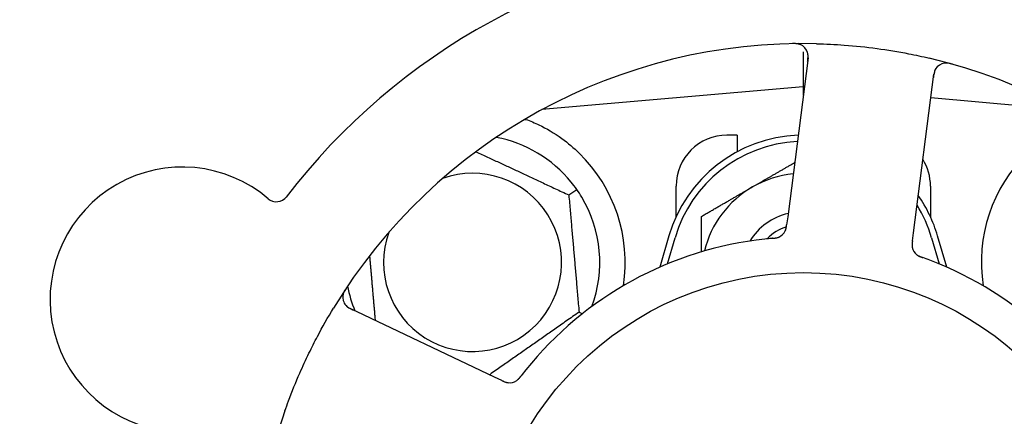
# Model space of a CAD drawing. Header units: inches. Extents: x 18 to 846, y -44 to 561.
# Tile 91 of 256: x 112.974 to 115.393, y 178.239 to 179.213. Entities that reach past the tile are written whole.
import ezdxf

# ---------------------------------------------------------------- set-up
doc = ezdxf.new("R2010")
doc.units = ezdxf.units.IN
doc.header["$LTSCALE"] = 24
doc.header["$MEASUREMENT"] = 0
doc.layers.add('Dimension (ANSI)', color=7, linetype='Continuous', lineweight=25)
doc.layers.add('Visible (ANSI)', color=7, linetype='Continuous', lineweight=30)
doc.styles.add('Note Text (ANSI)', font='tahoma.ttf')
doc.dimstyles.new('SB Fraction-16 (ANSI)', dxfattribs={"dimscale": 24, "dimtxt": 0.125, "dimasz": 0.098425, "dimexe": 0.125, "dimexo": 0.0625, "dimgap": 0.031496, "dimtad": 0, "dimtih": 1, "dimtoh": 1, "dimdec": 4, "dimrnd": 1e-08, "dimzin": 0, "dimdsep": 46, "dimlunit": 5, "dimtxsty": 'Note Text (ANSI)', "dimcen": 0.09, "dimdle": 0.393701, "dimclrd": 256, "dimclre": 256, "dimclrt": 256, "dimadec": 0, "dimazin": 3, "dimtfac": 0.96, "dimtofl": 0, "dimtmove": 0, "dimatfit": 3, "dimfxl": 1, "dimfrac": 2, "dimtolj": 1, "dimtzin": 12, "dimlwd": -1, "dimlwe": -1, "dimarcsym": 0})

# ---------------------------------------------------------------- blocks, each defined once
blk = doc.blocks.new('*D15')
at = {"layer": 'Defpoints', "color": 0, "transparency": 16777216}
for p in [(120.7887, 378.5815), (45.556, 94.8698), (90.6637, 94.8698)]:
    blk.add_point(p, dxfattribs=at)
at = {"layer": 'Dimension (ANSI)', "transparency": 16777216}
for p, q in [((119.2887, 378.5815), (42.556, 378.5815)), ((45.556, 376.2193), (45.556, 240.3754)), ((45.556, 97.232), (45.556, 235.0759)), ((89.1637, 94.8698), (42.556, 94.8698))]:
    blk.add_line(p, q, dxfattribs=at)
for points in [[(45.1623, 376.2193), (45.9497, 376.2193), (45.556, 378.5815)], [(45.1623, 97.232), (45.9497, 97.232), (45.556, 94.8698)]]:
    blk.add_solid(points, dxfattribs=at)
at = {"layer": 'Dimension (ANSI)', "transparency": 16777216, "insert": (36.4159, 239.6195), "char_height": 3, "attachment_point": 1, "style": 'Note Text (ANSI)'}
blk.add_mtext('\\A1;283 11/16', dxfattribs=at)

msp = doc.modelspace()

# ---------------------------------------------------------------- linework, layer by layer
at = {"layer": 'Visible (ANSI)'}
for p, q in [((114.89948, 179.13428), (114.89948, 179.04828)), ((114.91125, 179.11916), (114.8612, 178.72935)), ((115.17016, 178.68968), (115.22021, 179.07949)), ((114.89948, 179.04828), (114.2575, 178.99212)), ((114.89948, 179.04828), (114.89948, 179.02753)), ((114.90212, 179.04805), (114.89948, 179.04828)), ((115.54147, 178.99212), (115.21269, 179.02088)), ((114.26073, 178.99386), (114.26073, 178.9924)), ((114.73698, 178.92953), (114.71198, 178.92953)), ((114.73698, 178.92953), (114.73698, 178.8887)), ((114.32345, 178.78261), (114.34297, 178.79628)), ((114.58698, 178.72899), (114.58698, 178.80453)), ((115.21198, 178.80453), (115.21198, 178.72899)), ((114.8612, 178.72935), (114.85866, 178.70962)), ((115.16763, 178.66998), (115.17016, 178.68968)), ((114.56948, 178.68203), (114.54715, 178.60546)), ((114.56573, 178.61338), (114.58448, 178.67766)), ((115.21448, 178.67766), (115.23323, 178.61338)), ((115.25181, 178.60546), (115.22948, 178.68203)), ((114.1413, 178.33549), (113.78603, 178.50355)), ((114.34861, 178.49503), (114.35704, 178.4911)), ((114.15926, 178.32699), (114.1413, 178.33549))]:
    msp.add_line(p, q, dxfattribs=at)
msp.add_circle((114.89948, 177.80453), 0.7875, dxfattribs=at)
for centre, radius, start, end in [((114.89948, 177.80453), 1.6, 94.81714, 142.5497), ((114.89948, 177.80453), 1.35, 88.62287, 148.74397), ((114.88025, 179.12314), 0.03125, 352.68342, 90.83549), ((114.89948, 177.80453), 1.35, 16.62287, 76.74397), ((115.25121, 179.07551), 0.03125, 74.53135, 172.68342), ((114.08698, 178.61703), 0.3125, 39.15807, 79.28378), ((114.89948, 178.58578), 0.34375, 92.10255, 163.7398), ((114.89948, 178.58578), 0.32812, 92.55546, 163.7398), ((114.71198, 178.80453), 0.125, 90, 180), ((114.08698, 178.61703), 0.375, 351.21293, 45.72238), ((115.71198, 178.61703), 0.375, 134.27762, 188.78707), ((115.08698, 178.80453), 0.125, 0, 31.69426), ((113.37405, 178.52614), 0.325, 49.56477, 259.80207), ((114.08698, 178.61703), 0.21875, 160.34111, 109.65889), ((114.89948, 178.58578), 0.25, 95.68783, 120), ((114.89948, 178.58578), 0.25, 120, 166.26096), ((113.60511, 178.7973), 0.03125, 229.56477, 322.51231), ((114.08698, 178.61703), 0.3125, 339.72028, 30.84193), ((114.89948, 178.58578), 0.34375, 16.2602, 34.73634), ((114.89948, 178.58578), 0.15607, 103.81163, 147.53073), ((114.89948, 178.58578), 0.32812, 16.2602, 31.61609), ((114.89948, 178.58578), 0.126, 109.2275, 134.92348), ((114.82693, 178.70788), 0.03125, 293.46904, 335.46837), ((114.89948, 177.80453), 0.875, 96.19111, 141.17573), ((115.19789, 178.66025), 0.03125, 190.67765, 232.13682), ((114.89948, 177.80453), 0.875, 24.19111, 69.17573), ((113.7994, 178.5318), 0.03125, 146.53135, 244.68342), ((114.08698, 178.61703), 0.3125, 190.71622, 202.42184), ((114.17786, 178.35276), 0.03125, 262.67765, 304.13682), ((114.89948, 177.80453), 1.35, 160.62287, 220.74397)]:
    msp.add_arc(centre, radius, start, end, dxfattribs=at)
for points, knots in [([(114.89343, 179.15148), (114.89317, 179.1516), (114.89284, 179.15174), (114.89172, 179.15218), (114.89084, 179.15249), (114.88882, 179.15306), (114.88759, 179.15335), (114.88542, 179.15371), (114.88473, 179.15381), (114.88298, 179.15401), (114.88188, 179.15411), (114.87955, 179.15425), (114.87829, 179.15429), (114.87632, 179.15431), (114.87559, 179.15431), (114.87413, 179.1543), (114.87343, 179.15428), (114.87271, 179.15427)], [0.051298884, 0.051298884, 0.051298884, 0.051298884, 0.057269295, 0.057269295, 0.06978556, 0.06978556, 0.08363266, 0.08363266, 0.08945843, 0.08945843, 0.097820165, 0.097820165, 0.107290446, 0.107290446, 0.113094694, 0.113094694, 0.118968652, 0.118968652, 0.118968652, 0.118968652]), ([(114.93193, 179.15414), (114.95485, 179.15359), (114.97761, 179.15246), (115.02695, 179.14877), (115.05382, 179.14596), (115.10677, 179.13879), (115.13255, 179.13452), (115.17514, 179.1262), (115.1921, 179.12255), (115.20904, 179.11856)], [-0.73118965, -0.73118965, -0.73118965, -0.73118965, -0.55244576, -0.55244576, -0.34137939, -0.34137939, -0.13566771, -0.13566771, 0, 0, 0, 0]), ([(114.91021, 179.11112), (114.91033, 179.11206), (114.91046, 179.113), (114.91089, 179.11666), (114.91113, 179.11937), (114.91124, 179.12393), (114.91116, 179.12587), (114.91081, 179.12905), (114.91054, 179.13047), (114.90998, 179.13268), (114.90972, 179.13349), (114.90942, 179.13434), (114.90936, 179.13452), (114.9093, 179.13468)], [0, 0, 0, 0, 0.007248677, 0.007248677, 0.028564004, 0.028564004, 0.047482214, 0.047482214, 0.065361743, 0.065361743, 0.076705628, 0.076705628, 0.079955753, 0.079955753, 0.079955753, 0.079955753]), ([(115.26635, 179.10373), (115.26574, 179.1039), (115.26515, 179.10407), (115.26353, 179.10451), (115.26249, 179.10479), (115.26055, 179.10525), (115.25965, 179.10545), (115.25732, 179.10592), (115.25587, 179.10616), (115.25334, 179.10646), (115.25221, 179.10655), (115.25028, 179.10662), (115.24945, 179.10661), (115.24779, 179.10654), (115.247, 179.10646), (115.24611, 179.10634), (115.24592, 179.10631), (115.24576, 179.10629)], [0, 0, 0, 0, 0.005149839, 0.005149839, 0.013554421, 0.013554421, 0.020527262, 0.020527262, 0.031641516, 0.031641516, 0.041623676, 0.041623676, 0.051235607, 0.051235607, 0.06373445, 0.06373445, 0.067355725, 0.067355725, 0.067355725, 0.067355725]), ([(115.22596, 179.09393), (115.22579, 179.09369), (115.22559, 179.09339), (115.22461, 179.09188), (115.22377, 179.09034), (115.22252, 179.08743), (115.22201, 179.086), (115.22095, 179.08227), (115.22043, 179.07988), (115.21985, 179.07637), (115.21969, 179.07533), (115.21942, 179.07334), (115.2193, 179.07238), (115.21918, 179.07144)], [0.058736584, 0.058736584, 0.058736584, 0.058736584, 0.064782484, 0.064782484, 0.086145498, 0.086145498, 0.103238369, 0.103238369, 0.123434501, 0.123434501, 0.131598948, 0.131598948, 0.13893919, 0.13893919, 0.13893919, 0.13893919]), ([(114.21808, 178.96837), (114.22888, 178.96434), (114.23991, 178.95962), (114.26803, 178.94604), (114.28765, 178.93467), (114.32138, 178.91033), (114.3358, 178.89818), (114.34878, 178.88552)], [1.39731378, 1.39731378, 1.39731378, 1.39731378, 1.49356897, 1.49356897, 1.66386875, 1.66386875, 1.79881771, 1.79881771, 1.79881771, 1.79881771]), ([(114.85481, 178.69375), (114.85485, 178.69383), (114.85489, 178.69392), (114.85502, 178.6942), (114.85512, 178.6944), (114.85553, 178.69532), (114.85588, 178.69619), (114.85661, 178.69833), (114.85699, 178.69971), (114.85762, 178.70256), (114.85788, 178.70405), (114.85821, 178.70621), (114.8583, 178.70689), (114.85844, 178.7079), (114.85849, 178.70824), (114.85857, 178.70892), (114.85861, 178.70924), (114.85866, 178.70957)], [0.038929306, 0.038929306, 0.038929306, 0.038929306, 0.040726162, 0.040726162, 0.043941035, 0.043941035, 0.054249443, 0.054249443, 0.066768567, 0.066768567, 0.078206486, 0.078206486, 0.083402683, 0.083402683, 0.086046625, 0.086046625, 0.088630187, 0.088630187, 0.088630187, 0.088630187]), ([(114.85517, 178.69448), (114.85517, 178.69448), (114.85517, 178.69448), (114.8552, 178.69454), (114.85529, 178.69475), (114.85557, 178.69538), (114.85578, 178.69588), (114.85622, 178.69702), (114.85644, 178.69765), (114.85668, 178.69847), (114.85675, 178.69868), (114.85717, 178.70021), (114.85756, 178.70199), (114.85803, 178.70491), (114.85815, 178.70577), (114.85834, 178.70714), (114.8584, 178.70761), (114.85853, 178.70858), (114.85859, 178.70908), (114.85866, 178.70957)], [0.028019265, 0.028019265, 0.028019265, 0.028019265, 0.028672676, 0.028672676, 0.033062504, 0.033062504, 0.040781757, 0.040781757, 0.051074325, 0.051074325, 0.054504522, 0.054504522, 0.075062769, 0.075062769, 0.083066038, 0.083066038, 0.087153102, 0.087153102, 0.091266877, 0.091266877, 0.091266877, 0.091266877]), ([(114.82353, 178.67623), (114.82305, 178.67619), (114.82255, 178.67615), (114.822, 178.6761), (114.81712, 178.67566), (114.81046, 178.67501), (114.80512, 178.67443)], [0.48080563, 0.48080563, 0.48080563, 0.48080563, 0.5329828, 0.5329828, 0.5329828, 1, 1, 1, 1]), ([(114.82357, 178.67623), (114.82387, 178.67626), (114.82417, 178.67629), (114.82497, 178.67636), (114.82548, 178.67641), (114.82706, 178.67656), (114.82815, 178.67667), (114.83041, 178.67696), (114.83159, 178.67713), (114.83392, 178.67756), (114.83501, 178.67781), (114.83715, 178.67838), (114.83809, 178.67871), (114.83925, 178.67916), (114.83956, 178.67929), (114.8398, 178.6794)], [0.001596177, 0.001596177, 0.001596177, 0.001596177, 0.00393777, 0.00393777, 0.007842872, 0.007842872, 0.016055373, 0.016055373, 0.025513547, 0.025513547, 0.037191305, 0.037191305, 0.054193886, 0.054193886, 0.061558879, 0.061558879, 0.061558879, 0.061558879]), ([(114.82357, 178.67623), (114.82411, 178.67628), (114.82466, 178.67633), (114.82574, 178.67643), (114.82628, 178.67648), (114.82809, 178.67665), (114.82936, 178.67679), (114.83141, 178.67708), (114.83226, 178.67721), (114.83416, 178.67757), (114.83515, 178.6778), (114.83688, 178.67829), (114.83765, 178.67854), (114.83886, 178.67899), (114.83935, 178.6792), (114.83965, 178.67933), (114.83969, 178.67934), (114.8397, 178.67935), (114.8397, 178.67935), (114.8397, 178.67935)], [0, 0, 0, 0, 0.004180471, 0.004180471, 0.008305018, 0.008305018, 0.018114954, 0.018114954, 0.025612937, 0.025612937, 0.036850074, 0.036850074, 0.047489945, 0.047489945, 0.056089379, 0.056089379, 0.058286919, 0.058286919, 0.058652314, 0.058652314, 0.058652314, 0.058652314]), ([(115.16763, 178.66997), (115.16756, 178.66945), (115.16749, 178.66892), (115.16737, 178.6679), (115.1673, 178.6674), (115.16717, 178.66627), (115.1671, 178.66565), (115.16687, 178.66343), (115.16676, 178.662), (115.16669, 178.65977), (115.16671, 178.65879), (115.16682, 178.65703), (115.1669, 178.65627), (115.16708, 178.65501), (115.16718, 178.65445), (115.16724, 178.65413), (115.16725, 178.65408), (115.16725, 178.65408), (115.16725, 178.65408), (115.16725, 178.65408)], [0, 0, 0, 0, 0.004355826, 0.004355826, 0.008687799, 0.008687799, 0.014307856, 0.014307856, 0.029588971, 0.029588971, 0.043844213, 0.043844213, 0.054171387, 0.054171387, 0.06195455, 0.06195455, 0.063871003, 0.063871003, 0.063878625, 0.063878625, 0.063878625, 0.063878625]), ([(115.16762, 178.66993), (115.16759, 178.66964), (115.16755, 178.66934), (115.16734, 178.66772), (115.16718, 178.66635), (115.1669, 178.66349), (115.1668, 178.66197), (115.16675, 178.65927), (115.16679, 178.65805), (115.16697, 178.65579), (115.16714, 178.65471), (115.16731, 178.65381), (115.16734, 178.65368), (115.16736, 178.65357)], [0, 0, 0, 0, 0.002309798, 0.002309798, 0.012623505, 0.012623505, 0.02433842, 0.02433842, 0.035397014, 0.035397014, 0.047442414, 0.047442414, 0.049661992, 0.049661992, 0.049661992, 0.049661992]), ([(115.17812, 178.63605), (115.1783, 178.6359), (115.17854, 178.63572), (115.17924, 178.63519), (115.17977, 178.63482), (115.1809, 178.6341), (115.1815, 178.63374), (115.18274, 178.63306), (115.18336, 178.63274), (115.18487, 178.63201), (115.18581, 178.63159), (115.18722, 178.63101), (115.18764, 178.63084), (115.18919, 178.63022), (115.19035, 178.62979), (115.19187, 178.62924), (115.19225, 178.6291), (115.19279, 178.62891), (115.19296, 178.62885), (115.19312, 178.62879)], [0.044252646, 0.044252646, 0.044252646, 0.044252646, 0.05067159, 0.05067159, 0.061250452, 0.061250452, 0.07105005, 0.07105005, 0.078610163, 0.078610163, 0.087196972, 0.087196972, 0.090753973, 0.090753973, 0.100050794, 0.100050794, 0.103147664, 0.103147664, 0.104517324, 0.104517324, 0.104517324, 0.104517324]), ([(115.17841, 178.63581), (115.17841, 178.63581), (115.17843, 178.63579), (115.17854, 178.6357), (115.17865, 178.63562), (115.17901, 178.63535), (115.1793, 178.63513), (115.18031, 178.63443), (115.1811, 178.63393), (115.18285, 178.63295), (115.18379, 178.63248), (115.18601, 178.63147), (115.18736, 178.63091), (115.18999, 178.62991), (115.1913, 178.62944), (115.19276, 178.62892), (115.19294, 178.62885), (115.19312, 178.62879)], [0.030853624, 0.030853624, 0.030853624, 0.030853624, 0.032941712, 0.032941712, 0.036385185, 0.036385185, 0.042347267, 0.042347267, 0.055267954, 0.055267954, 0.065838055, 0.065838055, 0.077516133, 0.077516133, 0.087897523, 0.087897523, 0.089364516, 0.089364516, 0.089364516, 0.089364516]), ([(113.77724, 178.55492), (113.77689, 178.5544), (113.77655, 178.55388), (113.77563, 178.55248), (113.77504, 178.55157), (113.774, 178.54987), (113.77353, 178.54908), (113.77237, 178.54701), (113.7717, 178.5457), (113.77062, 178.54339), (113.77019, 178.54234), (113.76953, 178.54053), (113.76928, 178.53974), (113.76883, 178.53814), (113.76866, 178.53736), (113.7685, 178.53648), (113.76847, 178.53629), (113.76845, 178.53613)], [0, 0, 0, 0, 0.005149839, 0.005149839, 0.013554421, 0.013554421, 0.020527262, 0.020527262, 0.031641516, 0.031641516, 0.041623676, 0.041623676, 0.051235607, 0.051235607, 0.06373445, 0.06373445, 0.067355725, 0.067355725, 0.067355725, 0.067355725]), ([(113.62595, 178.25244), (113.62884, 178.26066), (113.63181, 178.26884), (113.64348, 178.30009), (113.65266, 178.32274), (113.66969, 178.36171), (113.67725, 178.3781), (113.69185, 178.40816), (113.69879, 178.42185), (113.71837, 178.45889), (113.73149, 178.48205), (113.74542, 178.505)], [-0.73117437, -0.73117437, -0.73117437, -0.73117437, -0.66329539, -0.66329539, -0.47009836, -0.47009836, -0.32966499, -0.32966499, -0.20932583, -0.20932583, 0, 0, 0, 0]), ([(113.77408, 178.51348), (113.77426, 178.51324), (113.77448, 178.51296), (113.77561, 178.51157), (113.77682, 178.51029), (113.7792, 178.5082), (113.7804, 178.50727), (113.78362, 178.50511), (113.78573, 178.50387), (113.7889, 178.50224), (113.78984, 178.50177), (113.79164, 178.5009), (113.79251, 178.50049), (113.79338, 178.50008)], [0.058736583, 0.058736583, 0.058736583, 0.058736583, 0.064782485, 0.064782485, 0.086145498, 0.086145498, 0.103238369, 0.103238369, 0.123434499, 0.123434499, 0.131598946, 0.131598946, 0.138939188, 0.138939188, 0.138939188, 0.138939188]), ([(114.15926, 178.32699), (114.15974, 178.32677), (114.16022, 178.32654), (114.16115, 178.3261), (114.16161, 178.32589), (114.16264, 178.32541), (114.16321, 178.32515), (114.16525, 178.32424), (114.16658, 178.32371), (114.16868, 178.32295), (114.16961, 178.32266), (114.17132, 178.32222), (114.17207, 178.32206), (114.17333, 178.32184), (114.17389, 178.32177), (114.17421, 178.32173), (114.17426, 178.32172), (114.17426, 178.32172), (114.17426, 178.32172), (114.17426, 178.32172)], [0, 0, 0, 0, 0.004355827, 0.004355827, 0.008687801, 0.008687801, 0.014307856, 0.014307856, 0.029588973, 0.029588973, 0.043844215, 0.043844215, 0.054171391, 0.054171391, 0.061954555, 0.061954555, 0.063871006, 0.063871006, 0.063878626, 0.063878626, 0.063878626, 0.063878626]), ([(114.1593, 178.32698), (114.15957, 178.32685), (114.15984, 178.32672), (114.16132, 178.32602), (114.16257, 178.32544), (114.1652, 178.3243), (114.16661, 178.32373), (114.16916, 178.32285), (114.17034, 178.32251), (114.17255, 178.32199), (114.17362, 178.32181), (114.17454, 178.32169), (114.17467, 178.32168), (114.17478, 178.32167)], [0, 0, 0, 0, 0.002309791, 0.002309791, 0.012623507, 0.012623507, 0.024338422, 0.024338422, 0.035397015, 0.035397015, 0.047442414, 0.047442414, 0.049661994, 0.049661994, 0.049661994, 0.049661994]), ([(114.19477, 178.32648), (114.19496, 178.32661), (114.19521, 178.32678), (114.19593, 178.32729), (114.19644, 178.32767), (114.19748, 178.32853), (114.19801, 178.32899), (114.19904, 178.32996), (114.19953, 178.33045), (114.20069, 178.33166), (114.20138, 178.33243), (114.20237, 178.33358), (114.20267, 178.33393), (114.20373, 178.33521), (114.2045, 178.33619), (114.20549, 178.33746), (114.20574, 178.33778), (114.20609, 178.33824), (114.2062, 178.33838), (114.20631, 178.33852)], [0.044252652, 0.044252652, 0.044252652, 0.044252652, 0.050671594, 0.050671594, 0.061250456, 0.061250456, 0.071050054, 0.071050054, 0.078610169, 0.078610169, 0.087196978, 0.087196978, 0.090753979, 0.090753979, 0.100050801, 0.100050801, 0.10314767, 0.10314767, 0.10451733, 0.10451733, 0.10451733, 0.10451733]), ([(114.19508, 178.32669), (114.19508, 178.32669), (114.19511, 178.3267), (114.19522, 178.32678), (114.19534, 178.32686), (114.19571, 178.32711), (114.196, 178.32733), (114.19698, 178.32807), (114.19771, 178.32867), (114.19917, 178.33003), (114.19991, 178.33077), (114.20156, 178.33258), (114.20251, 178.33369), (114.20428, 178.33588), (114.20513, 178.33698), (114.20607, 178.33821), (114.20619, 178.33836), (114.20631, 178.33852)], [0.030853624, 0.030853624, 0.030853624, 0.030853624, 0.032941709, 0.032941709, 0.03638518, 0.03638518, 0.042347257, 0.042347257, 0.055267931, 0.055267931, 0.065838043, 0.065838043, 0.077516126, 0.077516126, 0.087897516, 0.087897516, 0.089364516, 0.089364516, 0.089364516, 0.089364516])]:
    msp.add_open_spline(points, degree=3, knots=knots, dxfattribs=at)
for points, weights in [([(114.21495, 178.96811), (114.21652, 178.96824), (114.21808, 178.96837)], [0.999914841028, 0.999914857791, 0.999914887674]), ([(114.0954, 178.88895), (114.20605, 178.83736), (114.32345, 178.78261)], [1.07748863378, 1.18694802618, 1.04422863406]), ([(114.77448, 178.80229), (114.82369, 178.8307), (114.87825, 178.8622)], [1, 1.03200893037, 1.01002889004]), ([(114.64948, 178.73012), (114.71647, 178.7688), (114.77448, 178.80229)], [1, 1.0379548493, 1]), ([(114.32345, 178.78261), (114.33603, 178.63882), (114.34861, 178.49503)], [1.04422863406, 1.20577136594, 1.04422863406]), ([(114.64948, 178.64306), (114.64948, 178.68402), (114.64948, 178.73012)], [1.01840264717, 1.02228011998, 1]), ([(113.84854, 178.47398), (113.8412, 178.55787), (113.83452, 178.63421)], [1.06521891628, 1.14516515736, 1.11819795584]), ([(114.34861, 178.49503), (114.23694, 178.41684), (114.12904, 178.34129)], [1.04422863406, 1.19550179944, 1.06346205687])]:
    msp.add_rational_spline(points, weights, degree=2, dxfattribs=at)
for points in [[(114.34297, 178.79628), (114.33859, 178.80252), (114.33386, 178.80876), (114.3293, 178.81437)], [(114.35529, 178.77724), (114.35158, 178.78345), (114.34733, 178.79003), (114.34297, 178.79628)], [(115.21055, 178.62237), (115.20496, 178.6245), (115.19777, 178.62713), (115.19312, 178.62879)], [(114.21779, 178.3531), (114.21404, 178.34844), (114.20932, 178.34242), (114.20631, 178.33851)]]:
    msp.add_open_spline(points, degree=3, dxfattribs=at)

# ---------------------------------------------------------------- dimensions: what is measured, and where the dimension line sits
at = {"layer": 'Dimension (ANSI)'}
dim = msp.add_linear_dim(base=(45.55597, 94.8698), p1=(120.78874, 378.5815), p2=(90.66374, 94.8698), angle=270, dimstyle='SB Fraction-16 (ANSI)', override={"dimgap": 0.031496, "dimdec": 4, "dimtol": 0, "dimlim": 0, "dimtp": 0, "dimtm": 0, "dimtdec": 2, "dimatfit": 1}, dxfattribs=at)
dim.commit()
dim.dimension.update_dxf_attribs({"geometry": '*D15', "text_midpoint": (45.55597, 237.72565), "dimtype": 160})

doc.saveas('drawing.dxf')
